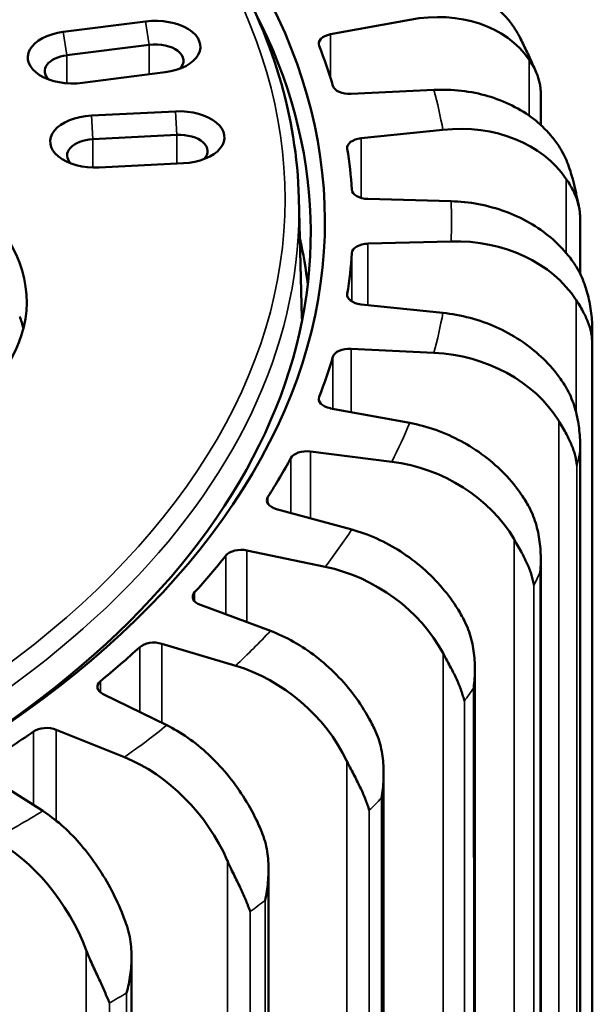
# Model space of a CAD drawing. Header units: millimetres. Extents: x 38 to 2514, y 38 to 1622.
# Tile 242 of 244: x 1787 to 1807, y 1383 to 1418. Entities that reach past the tile are written whole.
import ezdxf

# ---------------------------------------------------------------- set-up
doc = ezdxf.new("R2010")
doc.units = ezdxf.units.MM
doc.header["$LTSCALE"] = 7.692308
doc.layers.add('Visible (ISO)', color=7, linetype='Continuous', lineweight=50)
doc.layers.add('Visible Narrow (ISO)', color=7, linetype='Continuous', lineweight=35)

msp = doc.modelspace()

# ---------------------------------------------------------------- linework, layer by layer
at = {"layer": 'Visible (ISO)'}
for p, q in [((1788.129, 1417.987), (1791.058, 1418.362)), ((1797.623, 1417.905), (1800.438, 1418.424)), ((1788.258, 1417.159), (1791.187, 1417.533)), ((1791.75, 1416.558), (1788.821, 1416.183)), ((1804.934, 1416.543), (1804.934, 1416.543)), ((1801.297, 1415.932), (1798.353, 1415.789)), ((1805.093, 1415.787), (1805.093, 1414.686)), ((1789.131, 1415.019), (1792.12, 1415.17)), ((1798.711, 1414.216), (1801.619, 1414.518)), ((1789.184, 1414.184), (1792.172, 1414.335)), ((1792.399, 1413.33), (1789.41, 1413.179)), ((1796.502, 1412.089), (1796.611, 1407.841)), ((1801.907, 1411.983), (1798.956, 1412.063)), ((1806.49, 1411.389), (1806.49, 1409.408)), ((1798.956, 1410.477), (1801.907, 1410.557)), ((1801.619, 1408.022), (1798.711, 1408.324)), ((1806.923, 1283.121), (1806.923, 1407.187)), ((1798.353, 1406.751), (1801.297, 1406.608)), ((1800.438, 1404.116), (1797.623, 1404.634)), ((1806.49, 1403.308), (1806.49, 1280.996)), ((1796.912, 1403.102), (1799.799, 1402.738)), ((1798.385, 1400.333), (1795.711, 1401.059)), ((1794.659, 1399.593), (1797.439, 1399.015)), ((1805.093, 1399.218), (1805.093, 1276.775)), ((1795.493, 1396.737), (1793.007, 1397.658)), ((1791.633, 1396.284), (1794.258, 1395.501)), ((1802.754, 1395.3), (1802.754, 1295.456)), ((1791.813, 1393.389), (1789.556, 1394.49)), ((1787.883, 1393.231), (1790.309, 1392.258)), ((1787.408, 1390.348), (1785.419, 1391.609)), ((1799.512, 1391.684), (1799.512, 1299.851)), ((1795.424, 1388.245), (1795.424, 1301.111)), ((1790.558, 1385.187), (1790.558, 1299.952))]:
    msp.add_line(p, q, dxfattribs=at)
for centre, major_axis, ratio, start_param, end_param in [((1749.423, 1411.27), (48, 0), 0.57735, 2.067984, 7.277757), ((1749.423, 1410.862), (47.5, 0), 0.57735, 5.503037, 6.572359), ((1800.436, 1414.338), (4.394, 2.414), 0.776432, 0.075647, 1.167133), ((1791.404, 1417.46), (1.6, 0), 0.57735, 4.930555, 8.072148), ((1788.475, 1417.085), (-1.6, 0), 0.57735, 4.930555, 8.072148), ((1797.806, 1417.575), (-0.6, 0), 0.57735, 5.02115, 6.505189), ((1791.404, 1416.97), (1, 0), 0.57735, 5.76538, 8.072148), ((1749.423, 1411.27), (49, 0), 0.57735, 0.170696, 0.222003), ((1788.475, 1416.595), (-1, 0), 0.57735, 4.930555, 6.800991), ((1798.302, 1416.134), (-0.6, 0), 0.57735, 0.170696, 1.654734), ((1792.259, 1414.25), (1.6, 0), 0.57735, 4.799655, 7.941248), ((1789.271, 1414.099), (-1.6, 0), 0.57735, 4.799655, 7.941248), ((1801.617, 1410.433), (4.789, 1.484), 0.801882, 0.235204, 1.32669), ((1789.271, 1413.609), (-1, 0), 0.57735, 4.799655, 6.800991), ((1792.259, 1413.76), (1, 0), 0.57735, 5.76538, 7.941248), ((1798.817, 1413.875), (-0.6, 0), 0.57735, 4.89025, 6.374289), ((1749.423, 1411.27), (49, 0), 0.57735, 0.039796, 0.091104), ((1798.984, 1412.409), (-0.6, 0), 0.57735, 0.039796, 1.523835), ((1775.586, 1408.412), (-11.25, 0), 0.57735, 5.702826, 10.005137), ((1749.423, 1407.187), (47.5, 0), 0.57735, 0.067039, 0.127262), ((1798.984, 1410.13), (-0.6, 0), 0.57735, 4.759351, 6.243389), ((1801.904, 1406.472), (4.997, 0.409), 0.813785, 0.412231, 1.503717), ((1749.423, 1411.27), (49, 0), 0.57735, 6.192082, 6.243389), ((1798.817, 1408.665), (-0.6, 0), 0.57735, 6.192082, 7.67612), ((1775.586, 1406.534), (11.25, 0), 0.57735, 0.145072, 0.211211), ((1749.423, 1411.27), (49, 0), 0.57735, 6.061182, 6.112489), ((1798.302, 1406.405), (-0.6, 0), 0.57735, 4.628451, 6.112489), ((1801.294, 1402.523), (4.963, -0.711), 0.811997, 0.59463, 1.686116), ((1797.806, 1404.965), (-0.6, 0), 0.57735, 6.061182, 7.54522), ((1796.784, 1402.763), (-0.6, 0), 0.57735, 4.497551, 5.98159), ((1749.423, 1411.27), (49, 0), 0.57735, 5.930282, 5.98159), ((1799.796, 1398.654), (-4.695, 1.755), 0.7965, 3.909844, 5.001329), ((1795.966, 1401.372), (-0.6, 0), 0.57735, 5.930282, 7.414321), ((1794.456, 1399.267), (0.6, 0), 0.57735, 1.225059, 2.709097), ((1749.423, 1411.27), (49, 0), 0.57735, 5.799383, 5.85069), ((1797.437, 1394.93), (-4.261, 2.636), 0.767433, 4.06368, 5.155166), ((1793.331, 1397.95), (-0.6, 0), 0.57735, 5.799383, 7.283421), ((1791.357, 1395.976), (0.6, 0), 0.57735, 1.094159, 2.578198), ((1749.423, 1411.27), (49, 0), 0.57735, 5.668483, 5.71979), ((1794.255, 1391.417), (-3.745, 3.327), 0.725179, 4.192675, 5.284161), ((1789.944, 1394.755), (-0.6, 0), 0.57735, 5.668483, 7.152521), ((1787.541, 1392.947), (0.6, 0), 0.57735, 0.96326, 2.447298), ((1749.423, 1411.27), (49, 0), 0.57735, 5.537583, 5.588891), ((1790.307, 1388.173), (-3.21, 3.844), 0.67041, 4.296886, 5.388372), ((1785.659, 1385.255), (-2.691, 4.223), 0.604054, 4.379077, 5.470563)]:
    msp.add_ellipse(centre, major_axis=major_axis, ratio=ratio, start_param=start_param, end_param=end_param, dxfattribs=at)
for points, knots in [([(1796.502, 1412.089), (1796.428, 1414.989), (1795.559, 1417.878), (1792.32, 1423.368), (1789.931, 1425.967), (1783.861, 1430.61), (1780.167, 1432.65), (1775.875, 1434.355), (1775.732, 1434.412), (1775.588, 1434.467)], [0.0148123, 0.0148123, 0.0148123, 0.0148123, 0.328208, 0.328208, 0.6464762, 0.6464762, 0.9680468, 0.9680468, 0.9790815, 0.9790815, 0.9790815, 0.9790815]), ([(1799.799, 1419.801), (1800.101, 1419.839), (1800.432, 1419.856), (1801.078, 1419.83), (1801.395, 1419.788), (1801.953, 1419.665), (1802.247, 1419.574), (1802.795, 1419.337), (1803.049, 1419.192), (1803.476, 1418.89), (1803.688, 1418.704), (1803.971, 1418.386), (1804.063, 1418.268), (1804.144, 1418.148)], [-0.7413344, -0.7413344, -0.7413344, -0.7413344, -0.6484803, -0.6484803, -0.5556262, -0.5556262, -0.4629019, -0.4629019, -0.3701777, -0.3701777, -0.2775841, -0.2775841, -0.2268131, -0.2268131, -0.2268131, -0.2268131]), ([(1804.144, 1418.148), (1804.204, 1418.059), (1804.283, 1417.926), (1804.354, 1417.791), (1804.374, 1417.75)], [0, 0, 0, 0, 0.1428571, 0.2035033, 0.2035033, 0.2035033, 0.2035033]), ([(1804.374, 1417.75), (1804.413, 1417.67), (1804.452, 1417.59), (1804.53, 1417.43), (1804.568, 1417.35), (1804.644, 1417.19), (1804.681, 1417.109), (1804.755, 1416.948), (1804.791, 1416.867), (1804.862, 1416.709), (1804.896, 1416.631), (1804.93, 1416.553)], [0.50659049, 0.50659049, 0.50659049, 0.50659049, 0.51325737, 0.51325737, 0.51992424, 0.51992424, 0.52659112, 0.52659112, 0.53325799, 0.53325799, 0.53965807, 0.53965807, 0.53965807, 0.53965807]), ([(1805.094, 1415.787), (1805.094, 1415.82), (1805.091, 1415.913), (1805.077, 1416.059), (1805.043, 1416.234), (1804.991, 1416.409), (1804.917, 1416.59), (1804.818, 1416.783), (1804.728, 1416.926), (1804.676, 1417.003)], [0.1820005, 0.1820005, 0.1820005, 0.1820005, 0.25, 0.375, 0.5, 0.625, 0.75, 0.875, 1, 1, 1, 1]), ([(1801.297, 1415.932), (1801.605, 1415.947), (1801.942, 1415.939), (1802.602, 1415.863), (1802.925, 1415.796), (1803.494, 1415.631), (1803.793, 1415.517), (1804.352, 1415.239), (1804.612, 1415.074), (1805.047, 1414.739), (1805.263, 1414.538), (1805.552, 1414.198), (1805.645, 1414.072), (1805.729, 1413.946)], [-0.7413344, -0.7413344, -0.7413344, -0.7413344, -0.6484803, -0.6484803, -0.5556262, -0.5556262, -0.4629019, -0.4629019, -0.3701777, -0.3701777, -0.2775841, -0.2775841, -0.2268131, -0.2268131, -0.2268131, -0.2268131]), ([(1805.729, 1413.946), (1805.789, 1413.853), (1805.901, 1413.658), (1806.036, 1413.36), (1806.144, 1413.061), (1806.201, 1412.862), (1806.225, 1412.765)], [0, 0, 0, 0, 0.1428571, 0.2857143, 0.4285714, 0.5604731, 0.5604731, 0.5604731, 0.5604731]), ([(1806.49, 1411.389), (1806.49, 1411.406), (1806.489, 1411.479), (1806.479, 1411.621), (1806.45, 1411.795), (1806.403, 1411.973), (1806.339, 1412.153), (1806.254, 1412.34), (1806.146, 1412.54), (1806.051, 1412.691), (1805.997, 1412.771)], [0.0859808, 0.0859808, 0.0859808, 0.0859808, 0.125, 0.25, 0.375, 0.5, 0.625, 0.75, 0.875, 1, 1, 1, 1]), ([(1806.225, 1412.765), (1806.241, 1412.699), (1806.258, 1412.634), (1806.289, 1412.503), (1806.305, 1412.437), (1806.336, 1412.306), (1806.351, 1412.24), (1806.38, 1412.109), (1806.395, 1412.043), (1806.422, 1411.915), (1806.435, 1411.852), (1806.448, 1411.789)], [0.64113778, 0.64113778, 0.64113778, 0.64113778, 0.64629542, 0.64629542, 0.65145306, 0.65145306, 0.6566107, 0.6566107, 0.66176834, 0.66176834, 0.66666587, 0.66666587, 0.66666587, 0.66666587]), ([(1801.907, 1411.983), (1802.216, 1411.975), (1802.554, 1411.941), (1803.215, 1411.815), (1803.539, 1411.724), (1804.11, 1411.515), (1804.41, 1411.379), (1804.97, 1411.058), (1805.23, 1410.874), (1805.667, 1410.506), (1805.883, 1410.288), (1806.173, 1409.927), (1806.266, 1409.794), (1806.35, 1409.661)], [-0.7413344, -0.7413344, -0.7413344, -0.7413344, -0.6484803, -0.6484803, -0.5556262, -0.5556262, -0.4629019, -0.4629019, -0.3701777, -0.3701777, -0.2775841, -0.2775841, -0.2268131, -0.2268131, -0.2268131, -0.2268131]), ([(1806.35, 1409.661), (1806.411, 1409.564), (1806.52, 1409.36), (1806.648, 1409.052), (1806.749, 1408.737), (1806.825, 1408.42), (1806.879, 1408.096), (1806.91, 1407.791), (1806.919, 1407.586), (1806.921, 1407.493)], [0, 0, 0, 0, 0.1428571, 0.2857143, 0.4285714, 0.5714286, 0.7142857, 0.8571429, 0.9757538, 0.9757538, 0.9757538, 0.9757538]), ([(1801.619, 1408.022), (1801.924, 1407.99), (1802.256, 1407.931), (1802.908, 1407.756), (1803.227, 1407.64), (1803.79, 1407.389), (1804.085, 1407.23), (1804.637, 1406.867), (1804.893, 1406.663), (1805.324, 1406.262), (1805.537, 1406.028), (1805.822, 1405.645), (1805.914, 1405.505), (1805.997, 1405.366)], [-0.7413344, -0.7413344, -0.7413344, -0.7413344, -0.6484803, -0.6484803, -0.5556262, -0.5556262, -0.4629019, -0.4629019, -0.3701777, -0.3701777, -0.2775841, -0.2775841, -0.2268131, -0.2268131, -0.2268131, -0.2268131]), ([(1806.919, 1407.493), (1806.92, 1407.473), (1806.92, 1407.453), (1806.92, 1407.412), (1806.921, 1407.391), (1806.921, 1407.351), (1806.921, 1407.33), (1806.921, 1407.289), (1806.921, 1407.269), (1806.921, 1407.228), (1806.921, 1407.208), (1806.921, 1407.187)], [0.77754684, 0.77754684, 0.77754684, 0.77754684, 0.779117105, 0.779117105, 0.78068737, 0.78068737, 0.782257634, 0.782257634, 0.783827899, 0.783827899, 0.785398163, 0.785398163, 0.785398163, 0.785398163]), ([(1800.438, 1404.116), (1800.733, 1404.062), (1801.055, 1403.978), (1801.686, 1403.754), (1801.995, 1403.615), (1802.539, 1403.321), (1802.825, 1403.14), (1803.36, 1402.737), (1803.608, 1402.514), (1804.024, 1402.081), (1804.231, 1401.831), (1804.507, 1401.426), (1804.596, 1401.28), (1804.676, 1401.135)], [-0.7413344, -0.7413344, -0.7413344, -0.7413344, -0.6484803, -0.6484803, -0.5556262, -0.5556262, -0.4629019, -0.4629019, -0.3701777, -0.3701777, -0.2775841, -0.2775841, -0.2268131, -0.2268131, -0.2268131, -0.2268131]), ([(1798.385, 1400.333), (1798.665, 1400.257), (1798.971, 1400.149), (1799.57, 1399.879), (1799.863, 1399.717), (1800.38, 1399.383), (1800.652, 1399.181), (1801.159, 1398.738), (1801.395, 1398.497), (1801.79, 1398.033), (1801.987, 1397.767), (1802.249, 1397.343), (1802.334, 1397.189), (1802.409, 1397.039)], [-0.7413344, -0.7413344, -0.7413344, -0.7413344, -0.6484803, -0.6484803, -0.5556262, -0.5556262, -0.4629019, -0.4629019, -0.3701777, -0.3701777, -0.2775841, -0.2775841, -0.2268131, -0.2268131, -0.2268131, -0.2268131]), ([(1795.493, 1396.737), (1795.754, 1396.64), (1796.038, 1396.51), (1796.595, 1396.196), (1796.868, 1396.013), (1797.349, 1395.641), (1797.602, 1395.419), (1798.074, 1394.939), (1798.293, 1394.681), (1798.661, 1394.188), (1798.843, 1393.908), (1799.087, 1393.464), (1799.166, 1393.305), (1799.236, 1393.149)], [-0.7413344, -0.7413344, -0.7413344, -0.7413344, -0.6484803, -0.6484803, -0.5556262, -0.5556262, -0.4629019, -0.4629019, -0.3701777, -0.3701777, -0.2775841, -0.2775841, -0.2268131, -0.2268131, -0.2268131, -0.2268131]), ([(1791.813, 1393.389), (1792.05, 1393.274), (1792.308, 1393.123), (1792.814, 1392.769), (1793.061, 1392.566), (1793.498, 1392.16), (1793.727, 1391.92), (1794.156, 1391.405), (1794.355, 1391.131), (1794.688, 1390.612), (1794.854, 1390.319), (1795.076, 1389.857), (1795.147, 1389.692), (1795.211, 1389.531)], [-0.7413344, -0.7413344, -0.7413344, -0.7413344, -0.6484803, -0.6484803, -0.5556262, -0.5556262, -0.4629019, -0.4629019, -0.3701777, -0.3701777, -0.2775841, -0.2775841, -0.2268131, -0.2268131, -0.2268131, -0.2268131]), ([(1787.408, 1390.348), (1787.617, 1390.216), (1787.844, 1390.046), (1788.29, 1389.656), (1788.508, 1389.435), (1788.893, 1388.998), (1789.095, 1388.742), (1789.472, 1388.197), (1789.648, 1387.909), (1789.942, 1387.366), (1790.088, 1387.061), (1790.283, 1386.584), (1790.346, 1386.413), (1790.402, 1386.248)], [-0.7413344, -0.7413344, -0.7413344, -0.7413344, -0.6484803, -0.6484803, -0.5556262, -0.5556262, -0.4629019, -0.4629019, -0.3701777, -0.3701777, -0.2775841, -0.2775841, -0.2268131, -0.2268131, -0.2268131, -0.2268131])]:
    msp.add_open_spline(points, degree=3, knots=knots, dxfattribs=at)
for points in [[(1806.921, 1406.938), (1806.921, 1406.997), (1806.913, 1407.101), (1806.889, 1407.287), (1806.847, 1407.464), (1806.788, 1407.646), (1806.713, 1407.831), (1806.619, 1408.025), (1806.503, 1408.233), (1806.404, 1408.392), (1806.35, 1408.476)], [(1796.614, 1407.737), (1796.613, 1407.772), (1796.612, 1407.806), (1796.611, 1407.841)], [(1805.997, 1405.366), (1806.057, 1405.264), (1806.162, 1405.053), (1806.281, 1404.735), (1806.37, 1404.413), (1806.433, 1404.09), (1806.473, 1403.763), (1806.492, 1403.438), (1806.49, 1403.213), (1806.486, 1403.101)], [(1806.373, 1402.607), (1806.368, 1402.666), (1806.35, 1402.772), (1806.315, 1402.96), (1806.261, 1403.141), (1806.192, 1403.327), (1806.107, 1403.518), (1806.005, 1403.719), (1805.883, 1403.937), (1805.783, 1404.103), (1805.729, 1404.191)], [(1804.676, 1401.135), (1804.734, 1401.028), (1804.833, 1400.809), (1804.94, 1400.482), (1805.016, 1400.155), (1805.066, 1399.827), (1805.091, 1399.498), (1805.097, 1399.172), (1805.083, 1398.947), (1805.074, 1398.836)], [(1804.851, 1398.355), (1804.841, 1398.414), (1804.813, 1398.521), (1804.768, 1398.713), (1804.703, 1398.898), (1804.624, 1399.09), (1804.532, 1399.288), (1804.424, 1399.497), (1804.298, 1399.724), (1804.198, 1399.897), (1804.144, 1399.99)], [(1802.409, 1397.039), (1802.464, 1396.928), (1802.556, 1396.701), (1802.65, 1396.367), (1802.712, 1396.034), (1802.747, 1395.704), (1802.757, 1395.373), (1802.749, 1395.047), (1802.724, 1394.824), (1802.71, 1394.714)], [(1802.379, 1394.253), (1802.366, 1394.313), (1802.329, 1394.423), (1802.273, 1394.618), (1802.199, 1394.809), (1802.112, 1395.007), (1802.013, 1395.212), (1801.901, 1395.43), (1801.773, 1395.666), (1801.675, 1395.847), (1801.624, 1395.944)], [(1799.236, 1393.149), (1799.288, 1393.034), (1799.371, 1392.801), (1799.45, 1392.46), (1799.496, 1392.123), (1799.515, 1391.791), (1799.51, 1391.459), (1799.488, 1391.134), (1799.452, 1390.913), (1799.434, 1390.805)], [(1799.002, 1390.373), (1798.985, 1390.434), (1798.939, 1390.547), (1798.875, 1390.747), (1798.792, 1390.944), (1798.698, 1391.149), (1798.595, 1391.361), (1798.48, 1391.588), (1798.353, 1391.834), (1798.258, 1392.022), (1798.21, 1392.122)], [(1795.211, 1389.531), (1795.257, 1389.412), (1795.33, 1389.173), (1795.393, 1388.828), (1795.423, 1388.487), (1795.426, 1388.154), (1795.406, 1387.824), (1795.371, 1387.501), (1795.325, 1387.283), (1795.302, 1387.176)], [(1794.777, 1386.781), (1794.756, 1386.843), (1794.702, 1386.96), (1794.63, 1387.165), (1794.54, 1387.368), (1794.442, 1387.581), (1794.335, 1387.801), (1794.22, 1388.036), (1794.096, 1388.292), (1794.006, 1388.487), (1793.961, 1388.591)], [(1790.402, 1386.248), (1790.443, 1386.126), (1790.504, 1385.882), (1790.549, 1385.532), (1790.563, 1385.19), (1790.55, 1384.857), (1790.515, 1384.529), (1790.468, 1384.209), (1790.412, 1383.995), (1790.385, 1383.891)], [(1789.774, 1383.538), (1789.751, 1383.602), (1789.69, 1383.723), (1789.612, 1383.934), (1789.516, 1384.144), (1789.415, 1384.364), (1789.307, 1384.592), (1789.193, 1384.836), (1789.074, 1385.101), (1788.991, 1385.302), (1788.95, 1385.409)]]:
    msp.add_open_spline(points, degree=3, dxfattribs=at)
at = {"layer": 'Visible Narrow (ISO)'}
for p, q in [((1791.058, 1418.362), (1791.187, 1417.533)), ((1788.129, 1417.987), (1788.258, 1417.159)), ((1797.623, 1417.905), (1797.623, 1416.36)), ((1791.187, 1417.533), (1791.187, 1416.486)), ((1788.258, 1417.159), (1788.258, 1416.17)), ((1804.676, 1417.003), (1804.676, 1415.02)), ((1789.131, 1415.019), (1789.184, 1414.184)), ((1792.12, 1415.17), (1792.172, 1414.335)), ((1789.184, 1414.184), (1789.184, 1413.177)), ((1792.172, 1414.335), (1792.172, 1413.318)), ((1798.711, 1414.216), (1798.711, 1412.101)), ((1805.997, 1412.771), (1805.997, 1410.144)), ((1798.956, 1410.477), (1798.956, 1408.298)), ((1798.384, 1410.144), (1798.384, 1408.425)), ((1798.22, 1408.633), (1798.22, 1408.696)), ((1806.35, 1408.476), (1806.35, 1404.477)), ((1806.921, 1406.938), (1806.921, 1284.79)), ((1797.711, 1406.464), (1797.711, 1404.618)), ((1798.353, 1406.751), (1798.353, 1404.5)), ((1797.221, 1404.888), (1797.221, 1405.041)), ((1805.729, 1404.191), (1805.729, 1280.162)), ((1796.912, 1403.102), (1796.912, 1400.733)), ((1806.485, 1403.101), (1806.486, 1280.954)), ((1796.211, 1402.866), (1796.211, 1400.923)), ((1806.373, 1402.607), (1806.373, 1280.459)), ((1795.403, 1401.253), (1795.403, 1401.492)), ((1804.144, 1399.99), (1804.144, 1275.96)), ((1794.659, 1399.593), (1794.659, 1397.046)), ((1793.911, 1399.412), (1793.911, 1397.323)), ((1805.073, 1398.836), (1805.074, 1276.688)), ((1792.799, 1397.788), (1792.799, 1398.111)), ((1804.85, 1398.355), (1804.851, 1276.207)), ((1790.85, 1396.161), (1790.85, 1393.859)), ((1791.633, 1396.284), (1791.633, 1393.477)), ((1801.624, 1395.944), (1801.624, 1297.898)), ((1789.453, 1394.555), (1789.453, 1394.954)), ((1802.709, 1394.714), (1802.71, 1295.513)), ((1802.379, 1394.253), (1802.379, 1297.168)), ((1787.883, 1393.231), (1787.883, 1390.006)), ((1787.08, 1393.169), (1787.08, 1390.556)), ((1798.21, 1392.122), (1798.21, 1300.496)), ((1799.434, 1390.805), (1799.434, 1299.89)), ((1799.002, 1390.373), (1799.002, 1300.104)), ((1793.961, 1388.591), (1793.961, 1300.864)), ((1795.302, 1387.176), (1795.302, 1301.102)), ((1794.776, 1386.781), (1794.777, 1301.038)), ((1788.95, 1385.409), (1788.95, 1299.347)), ((1790.385, 1383.89), (1790.386, 1299.709)), ((1789.775, 1383.538), (1789.775, 1299.357))]:
    msp.add_line(p, q, dxfattribs=at)
for centre, major_axis, start_param, end_param in [((1749.423, 1412.086), (-46.585, 0), 4.943954, 10.399174), ((1749.423, 1411.27), (52.498, 0), 0.107367, 0.154433), ((1749.423, 1411.687), (-47.085, 0), 6.268373, 9.43959), ((1749.423, 1411.27), (52.498, 0), 6.259652, 6.306718), ((1749.423, 1411.27), (52.498, 0), 6.128753, 6.175819), ((1749.423, 1407.437), (47.194, 0), 0.011002, 0.014812), ((1749.423, 1407.187), (57.5, 0), 6.275677, 6.283185), ((1749.423, 1411.27), (52.498, 0), 5.997853, 6.044919), ((1749.423, 1407.187), (57.5, 0), 6.144778, 6.159794), ((1749.423, 1411.27), (52.498, 0), 5.866953, 5.914019), ((1749.423, 1407.187), (57.5, 0), 6.013878, 6.028894), ((1749.423, 1411.27), (-52.498, 0), 2.594461, 2.641527), ((1749.423, 1407.187), (57.5, 0), 5.882978, 5.897994), ((1749.423, 1411.27), (-52.498, 0), 2.463561, 2.510627), ((1749.423, 1407.187), (57.5, 0), 5.752079, 5.767095), ((1749.423, 1411.27), (52.498, 0), 5.474254, 5.52132), ((1749.423, 1407.187), (57.5, 0), 5.621179, 5.636195), ((1749.423, 1407.187), (-57.498, 0), 2.348704, 2.363703)]:
    msp.add_ellipse(centre, major_axis=major_axis, ratio=0.57735, start_param=start_param, end_param=end_param, dxfattribs=at)

doc.saveas('drawing.dxf')
